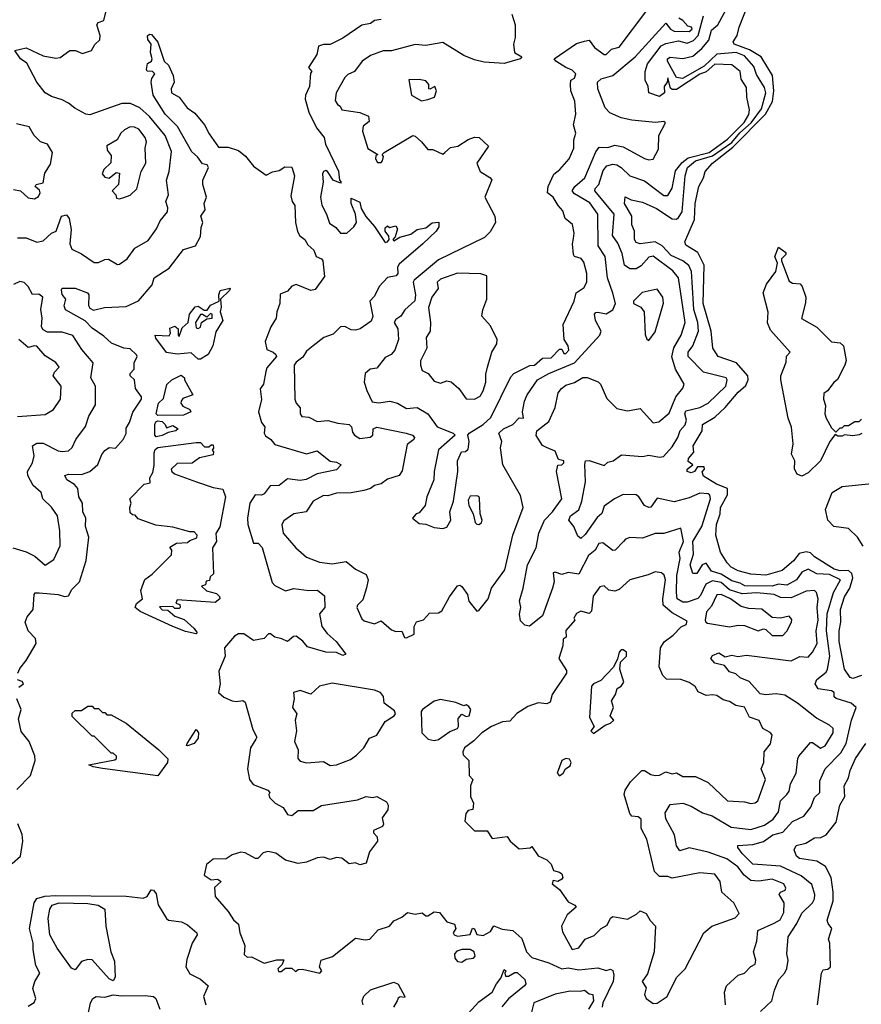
# Model space of a CAD drawing. Extents: x 1995148 to 2088947, y 769131 to 906009.
# Tile 57 of 256: x 2025415 to 2029375, y 776038 to 780669. Entities that reach past the tile are written whole.
import ezdxf

# ---------------------------------------------------------------- set-up
doc = ezdxf.new("R2010")
doc.units = 0

msp = doc.modelspace()

# ---------------------------------------------------------------- linework, layer by layer
at = {"layer": '0CON05XD'}
for points in [[(2028900.8, 776005), (2028953.8, 776055), (2028966, 776105), (2028987.1, 776155), (2029015, 776185.8), (2029025, 776206.2), (2029031.2, 776245), (2029024.3, 776275), (2029030, 776355), (2029071.9, 776418.1), (2029095, 776467.5), (2029145.4, 776515), (2029155.3, 776535), (2029155.9, 776555), (2029142.3, 776602.3), (2029092.2, 776642.2), (2028995, 776687.2), (2028865, 776696.9), (2028815, 776748), (2028794, 776775), (2028793.3, 776785), (2028865, 776789.2), (2028915, 776804.6), (2028959.2, 776835), (2029005, 776848.1), (2029051.8, 776898.2), (2029105, 776923.1), (2029137.9, 776965), (2029155, 777010.8), (2029180, 777035), (2029180.2, 777089.8), (2029204.6, 777145), (2029279.2, 777220.8), (2029303.5, 777265), (2029328.5, 777375), (2029350, 777435), (2029326.7, 777455), (2029257, 777477), (2029246.9, 777485), (2029246.7, 777505), (2029235, 777512.7), (2029172, 777522), (2029157.8, 777545), (2029165, 777565.6), (2029208.9, 777601.1), (2029216.2, 777613.8), (2029227.4, 777675), (2029211.6, 777795), (2029214.8, 777875.2), (2029244.7, 777975), (2029276.7, 778035), (2029225, 778060.4), (2029165, 778062.2), (2029125, 778084.5), (2029095, 778071.1), (2029069.6, 778035), (2029025, 778010), (2028985, 778014.1), (2028955, 778005.7), (2028826.6, 778006.6), (2028805, 778019.7), (2028765, 778030), (2028715, 778061.7), (2028670, 778075), (2028645, 778113.1), (2028625.6, 778105), (2028600.6, 778065), (2028581.5, 778065), (2028569.1, 778105), (2028585.3, 778154.7), (2028581.4, 778215), (2028624.3, 778285.7), (2028665.4, 778415), (2028662.6, 778432.6), (2028655, 778439.1), (2028615, 778442.3), (2028565, 778420.4), (2028495, 778402.1), (2028415, 778419.2), (2028385, 778376.2), (2028375, 778374.2), (2028354.4, 778385), (2028327.8, 778425), (2028315, 778434.4), (2028254.6, 778435.4), (2028213.3, 778415), (2028165, 778380.6), (2028153.2, 778346.8), (2028131.3, 778328.7), (2028075, 778248.6), (2028055, 778229.2), (2028040.3, 778240.3), (2028021.5, 778285), (2027998.9, 778315), (2028005.7, 778335), (2028045.7, 778364.3), (2028060.5, 778405), (2028076.7, 778495), (2028073.3, 778576.7), (2028077.5, 778595), (2028095, 778596.2), (2028165, 778572), (2028181.7, 778588.3), (2028206.7, 778595), (2028246.7, 778623.3), (2028344.5, 778614.5), (2028375, 778620.6), (2028425, 778611.5), (2028444.2, 778615), (2028485, 778660.8), (2028512.1, 778705), (2028522.9, 778737.1), (2028545.9, 778764.1), (2028552.3, 778785), (2028544.8, 778815), (2028549.6, 778830.4), (2028614.7, 778845.3), (2028655, 778865.5), (2028737.3, 778945), (2028744.2, 778975), (2028738.8, 778985), (2028632.3, 779012.3), (2028559.5, 779085), (2028560.4, 779105), (2028581.8, 779135), (2028608.2, 779205), (2028605.7, 779245), (2028587, 779307), (2028579.5, 779435), (2028576.5, 779485), (2028563, 779513), (2028535.5, 779535.5), (2028480.9, 779560.9), (2028438.5, 779605), (2028404.3, 779624.3), (2028335, 779614.5), (2028315, 779620.8), (2028307.8, 779635), (2028308.1, 779675), (2028295.7, 779705), (2028295.3, 779745.3), (2028260.8, 779805), (2028263.6, 779836.4), (2028292.5, 779822.5), (2028345, 779811.9), (2028411.7, 779781.7), (2028485, 779732.6), (2028505, 779731.5), (2028515, 779738.5), (2028531.4, 779765), (2028545.3, 779935), (2028556.8, 779975), (2028594.7, 780005), (2028675, 780028.4), (2028765, 780091.4), (2028803.2, 780136.8), (2028855.9, 780185), (2028905, 780250.9), (2028925.6, 780325.6), (2028919.9, 780349.9), (2028882.2, 780412.2), (2028869.8, 780449.8), (2028825, 780500), (2028785.6, 780515), (2028695, 780506.9), (2028635, 780450.3), (2028533.4, 780393.4), (2028505, 780397.8), (2028462.2, 780475), (2028463.3, 780485), (2028475, 780493.1), (2028535, 780487.5), (2028581.4, 780498.6), (2028625, 780534.6), (2028657.3, 780572.7), (2028670.1, 780619.9), (2028699.1, 780645), (2028759.1, 780755)], [(2025405, 779643.8), (2025445, 779644), (2025495, 779622.5), (2025525, 779630), (2025564.2, 779665.8), (2025585.9, 779674.1), (2025612.1, 779745), (2025635, 779751.8), (2025647.7, 779735), (2025657, 779683), (2025650.8, 779615), (2025660.3, 779590.3), (2025705, 779568.8), (2025765, 779527.5), (2025785, 779527.5), (2025815, 779542), (2025833.3, 779543.3), (2025875, 779517.5), (2025885, 779520), (2025921.2, 779545), (2025956.7, 779595), (2026019.5, 779630.5), (2026058.8, 779685), (2026075, 779723.3), (2026110.8, 779765), (2026112, 779785), (2026102, 779815), (2026114.2, 779845.8), (2026106, 779915), (2026118.6, 779955), (2026129.2, 780049.2), (2026100, 780125), (2026025, 780213.5), (2025980.8, 780255), (2025936, 780276), (2025895, 780275.5), (2025745, 780222), (2025725.7, 780225.7), (2025673.5, 780253.5), (2025645, 780277.5), (2025615, 780293.1), (2025565, 780307.5), (2025535, 780326.2), (2025496, 780375), (2025448, 780465), (2025418, 780485), (2025392.5, 780525), (2025445, 780537.5), (2025525, 780500), (2025585, 780488.8), (2025605, 780492), (2025650, 780525), (2025677.5, 780525), (2025710.8, 780510.8), (2025752.9, 780525), (2025767.9, 780552.1), (2025792.5, 780575), (2025792.9, 780595), (2025778, 780645), (2025784.2, 780655.8), (2025810, 780665), (2025820.6, 780705)], [(2027405, 778275.8), (2027425, 778282), (2027442.9, 778315), (2027438, 778355), (2027456.5, 778405), (2027475.8, 778545), (2027474.3, 778595), (2027493.6, 778636.4), (2027511.7, 778638.3), (2027525, 778650), (2027530, 778685), (2027523.8, 778715), (2027530, 778725), (2027595, 778765.4), (2027631.7, 778798.3), (2027725, 778988.8), (2027739.2, 779005), (2027815, 779042.5), (2027837.5, 779045), (2027875, 779077.5), (2027915, 779078.8), (2027955, 779120), (2027965, 779120), (2027975, 779100), (2027985, 779100), (2027998, 779115), (2027995.7, 779135), (2027976, 779165), (2027971.5, 779235), (2028023.3, 779345), (2028032.9, 779385), (2028070.3, 779409.7), (2028083.4, 779436.6), (2028083, 779475), (2028069.3, 779529.3), (2028056.1, 779546.1), (2028025.8, 779555), (2028020, 779565), (2028015.4, 779615), (2028020.6, 779640.6), (2028024.4, 779665), (2028016.1, 779706.1), (2027981.9, 779735), (2027970.9, 779770.9), (2027948.1, 779795), (2027925.4, 779835.4), (2027897.5, 779855), (2027900.8, 779885), (2027927.4, 779942.6), (2027956, 779965), (2028000.5, 780015), (2028022.7, 780065), (2028021.9, 780105), (2028032, 780135), (2028020, 780175), (2028031.1, 780225), (2028026.8, 780286.8), (2028008.8, 780335), (2028005.8, 780365), (2028008.8, 780385), (2028025.6, 780395), (2028032.2, 780415), (2028015, 780431.4), (2027983.9, 780443.9), (2027937.5, 780475), (2027930, 780485), (2028035, 780557.5), (2028071.7, 780568.3), (2028095, 780572.5), (2028118.8, 780538.8), (2028165, 780506.2), (2028175, 780506.2), (2028199.4, 780530.6), (2028235, 780540.6), (2028365, 780712)], [(2029315, 778077.9), (2029275, 778076.6), (2029247.7, 778085), (2029155, 778142.9), (2029135, 778162), (2029115, 778167.2), (2029081.8, 778158.2), (2029055.2, 778124.8), (2029001.7, 778078.3), (2028925, 778056.9), (2028855, 778061.8), (2028795, 778077.5), (2028762.9, 778095), (2028742.9, 778115), (2028712.5, 778165), (2028690, 778245), (2028693.1, 778295), (2028710, 778345), (2028711.8, 778375), (2028745.2, 778434.8), (2028745.6, 778465), (2028693.8, 778485), (2028631.7, 778521.7), (2028626.7, 778543.3), (2028636.7, 778555), (2028635, 778565.6), (2028603.3, 778566.7), (2028590, 778545), (2028575, 778538), (2028556.2, 778545), (2028556.2, 778555), (2028582.5, 778575), (2028560.9, 778590.9), (2028561.4, 778605), (2028587.1, 778635), (2028584.4, 778665), (2028625.6, 778735), (2028627.5, 778765), (2028685, 778799.1), (2028735, 778845.5), (2028795, 778918.2), (2028831.2, 778948.8), (2028842.3, 778975), (2028841.5, 778995), (2028787.5, 779055), (2028701.9, 779085), (2028675.6, 779125), (2028667.8, 779205), (2028631.4, 779335), (2028635.4, 779515), (2028605.8, 779575), (2028549.5, 779609.5), (2028544, 779625), (2028589.6, 779730.4), (2028593.6, 779805), (2028611.1, 779885), (2028632, 779925), (2028640, 779955), (2028674.2, 779995), (2028769.6, 780070.4), (2028923.8, 780225), (2028956.4, 780285), (2028962.6, 780335), (2028957.2, 780407.2), (2028903.8, 780495), (2028848.3, 780528.3), (2028776.7, 780555), (2028771.2, 780565), (2028790.8, 780595), (2028799.4, 780635), (2028843.3, 780745)], [(2026657.3, 778312.7), (2026648.8, 778295), (2026654, 778255), (2026714.7, 778184.7), (2026765, 778141.9), (2026825, 778118), (2026885, 778109.4), (2026951.4, 778121.4), (2026994.5, 778084.5), (2027045, 778060), (2027054.2, 778035), (2027046.4, 777996.4), (2027029.1, 777940.9), (2027004, 777916), (2027001.5, 777905), (2027025, 777851.2), (2027035, 777841.4), (2027085, 777827.1), (2027115, 777841.2), (2027165, 777799.2), (2027185, 777792), (2027212.5, 777792.5), (2027225, 777763.3), (2027235, 777762.5), (2027270.7, 777779.3), (2027270.8, 777815), (2027282.1, 777837.9), (2027315, 777846.7), (2027342.7, 777877.3), (2027385, 777880), (2027401.4, 777888.6), (2027437.1, 777955), (2027475, 778006.7), (2027485, 778010), (2027495, 778003.3), (2027522.5, 777965), (2027528.8, 777935), (2027565, 777887.5), (2027575, 777890), (2027618.6, 777945), (2027634.4, 777995), (2027655.6, 778024.4), (2027697.6, 778082.4), (2027735.8, 778245), (2027783.3, 778375), (2027771.7, 778431.7), (2027688, 778575), (2027677.8, 778655), (2027683.6, 778685), (2027670, 778725), (2027690.8, 778745), (2027735.6, 778765), (2027765, 778796), (2027786, 778795), (2027780.8, 778825), (2027790, 778875), (2027802.2, 778905), (2027851.4, 778975), (2027904.3, 779005.7), (2028024.6, 779055), (2028144.6, 779185), (2028151.2, 779205), (2028124.2, 779255), (2028120, 779285), (2028125, 779292.5), (2028135, 779293.3), (2028175, 779286), (2028205.6, 779304.4), (2028218, 779335), (2028205, 779382.5), (2028180.4, 779455), (2028168.9, 779555), (2028137.3, 779605), (2028134.5, 779755), (2028097.4, 779807.4), (2028025, 779850), (2028014.4, 779865), (2028027.5, 779885), (2028074.3, 779925), (2028125, 780048), (2028140.7, 780069.3), (2028181.5, 780068.5), (2028215, 780079.4), (2028255, 780072.2), (2028355, 780015.8), (2028375, 780010.8), (2028395.8, 780014.2), (2028420.3, 780059.7), (2028422.6, 780125), (2028453.3, 780185), (2028445, 780191.2), (2028405.7, 780185.7), (2028295, 780197.5), (2028245, 780208.6), (2028191.6, 780231.6), (2028169.4, 780255), (2028134.7, 780344.7), (2028133.6, 780375), (2028150.9, 780390.9), (2028205, 780406.7), (2028310.6, 780495), (2028455, 780652.5), (2028477.5, 780625), (2028495, 780616.2), (2028565, 780614.6), (2028579.4, 780625), (2028576.2, 780635), (2028558.3, 780638.3), (2028535.8, 780665), (2028516.4, 780676.4)], [(2027115, 780670), (2027084.5, 780665.5), (2027065, 780651.2), (2027025, 780644.3), (2026935, 780582.5), (2026875, 780553.3), (2026845, 780553.3), (2026820, 780545), (2026813.6, 780506.4), (2026773.3, 780445), (2026790, 780425), (2026782.5, 780417.5), (2026778, 780355), (2026760, 780315), (2026757.5, 780295), (2026775.4, 780235), (2026811.1, 780161.1), (2026846.7, 780115), (2026853.6, 780083.6), (2026915, 779956.7), (2026920, 779915), (2026927.5, 779905), (2026925, 779900), (2026890, 779915), (2026862.5, 779955), (2026855, 779960), (2026844.1, 779955.9), (2026838.8, 779945), (2026842.5, 779905), (2026829.6, 779835), (2026836.3, 779796.3), (2026858.1, 779755), (2026871.8, 779711.8), (2026901.8, 779691.8), (2026925, 779665.6), (2026953.8, 779665), (2026986.7, 779695), (2026998.8, 779715), (2026994.2, 779755), (2026973.8, 779805), (2026975, 779830), (2027015, 779811.2), (2027021.9, 779781.9), (2027043.3, 779743.3), (2027085, 779696.2), (2027135, 779620.8), (2027146.1, 779623.9), (2027153.8, 779635), (2027151.7, 779651.7), (2027134, 779675), (2027135, 779690), (2027145, 779700), (2027155, 779692.5), (2027185, 779700), (2027192.5, 779685), (2027181.7, 779648.3), (2027170, 779635), (2027175, 779630), (2027203, 779647), (2027255, 779660), (2027285, 779682.5), (2027325, 779690), (2027355, 779713.3), (2027387, 779717), (2027386.7, 779695), (2027373.8, 779675), (2027311.4, 779615), (2027200.4, 779519.6), (2027192.2, 779505), (2027193.8, 779475), (2027185.9, 779464.1), (2027145, 779457.1), (2027106.9, 779415), (2027085, 779368.8), (2027061.9, 779345), (2027075.9, 779274.1), (2027068.3, 779251.7), (2027016.7, 779215), (2026995, 779208.6), (2026975, 779210), (2026945, 779226.9), (2026925, 779225.5), (2026889.8, 779190.2), (2026845.7, 779175), (2026795.3, 779134.7), (2026765, 779110.6), (2026747.3, 779082.7), (2026715, 779058.5), (2026706.5, 779045), (2026709.4, 778885), (2026715.8, 778865), (2026735, 778843.3), (2026734.3, 778815), (2026742.5, 778802.5), (2026775, 778799.2), (2026815, 778780), (2026865, 778784.4), (2026911.1, 778771.1), (2026965, 778765.8), (2026975.8, 778755), (2026980, 778730), (2026990, 778715), (2027015, 778700), (2027064, 778706), (2027076.7, 778715), (2027077.5, 778745), (2027095, 778753.3), (2027232.5, 778725), (2027262.5, 778715), (2027272.5, 778705), (2027270, 778695), (2027238.3, 778671.7), (2027215, 778547.5), (2027200, 778525), (2027145, 778508.6), (2027115, 778485.8), (2027085, 778479.2), (2027065, 778464.2), (2027034.5, 778455.5), (2026974.2, 778444.2), (2026905, 778442.5), (2026865, 778429.2), (2026845, 778432), (2026795.6, 778404.4), (2026763.3, 778355), (2026705, 778345.5), (2026657.3, 778312.7)], [(2027730, 780695), (2027745.5, 780645.5), (2027745.8, 780585), (2027738.8, 780555), (2027742.5, 780515), (2027777.5, 780495), (2027770, 780485), (2027695, 780462.9), (2027599.8, 780469.8), (2027555, 780480), (2027505, 780501.2), (2027405, 780562.9), (2027325, 780547.5), (2027275, 780553.3), (2027165, 780522.5), (2027125, 780522.9), (2027065, 780501.1), (2027025.8, 780475), (2026990, 780425), (2026958.9, 780411.1), (2026945, 780396.9), (2026903.8, 780326.2), (2026899.4, 780289.4), (2026910.5, 780270.5), (2026923, 780263), (2026930, 780245), (2027015, 780232.2), (2027056.2, 780215), (2027059.5, 780190.5), (2027030.8, 780169.2), (2027027.5, 780145), (2027053.4, 780063.4), (2027100, 780035), (2027091.2, 780028.8), (2027088.8, 780015), (2027098, 779998), (2027115, 779998), (2027122, 780005), (2027126.7, 780026.7), (2027120, 780035), (2027130, 780045), (2027265, 780124.4), (2027275, 780122.2), (2027305.2, 780095.2), (2027335, 780059.6), (2027358.5, 780058.5), (2027405, 780037.5), (2027415.6, 780045), (2027441.1, 780068.9), (2027476.7, 780075), (2027525, 780105.6), (2027555, 780116.7), (2027576, 780115), (2027620.8, 780075), (2027566, 779995), (2027582, 779955), (2027627.3, 779927.3), (2027635.7, 779915.7), (2027603.3, 779835), (2027650.6, 779745), (2027653.8, 779715), (2027628.8, 779671.2), (2027602.5, 779645), (2027385, 779540), (2027271.4, 779445), (2027265.5, 779434.5), (2027277.5, 779375), (2027273.7, 779346.3), (2027226.2, 779305), (2027208.8, 779275), (2027185, 779258.6), (2027177.5, 779245), (2027194, 779215), (2027197.8, 779165), (2027180, 779115), (2027163.3, 779095), (2027135, 779080), (2027095, 779030), (2027064.3, 779025.7), (2027040, 779005), (2027036.2, 778965), (2027047.5, 778925), (2027072.6, 778872.6), (2027102.3, 778867.7), (2027155.7, 778875.7), (2027192.5, 778865), (2027235, 778841.4), (2027285.5, 778845.5), (2027335, 778815.7), (2027379.4, 778755), (2027453.8, 778725), (2027463.3, 778715), (2027385, 778646.2), (2027364.4, 778545), (2027362.9, 778505), (2027330, 778425), (2027323.3, 778385), (2027295, 778350), (2027280, 778345), (2027262.5, 778325), (2027295, 778300), (2027325, 778296.2), (2027365, 778280.6), (2027405, 778275.8)], [(2028736, 776035), (2028730.8, 776095), (2028740, 776125), (2028795, 776175.7), (2028826, 776185), (2028855, 776216.7), (2028875, 776227.5), (2028878, 776245), (2028868, 776285), (2028883.8, 776335), (2028887.5, 776385), (2028965, 776419.4), (2028992.7, 776435), (2029010.5, 776469.5), (2029012, 776515), (2028988.8, 776555), (2028994.3, 776565.7), (2029016.2, 776575), (2029020, 776585), (2029010.8, 776605), (2028955, 776626.9), (2028892.2, 776617.8), (2028855, 776621.2), (2028823.6, 776645), (2028793.3, 776685), (2028742.1, 776722.1), (2028655, 776754.3), (2028565, 776774.3), (2028520.7, 776760.7), (2028505, 776783.3), (2028495.4, 776835.4), (2028455, 776910), (2028451.2, 776938.8), (2028475, 776978), (2028535, 776984.2), (2028575, 776970), (2028628.1, 776938.1), (2028672.5, 776925), (2028761.9, 776871.9), (2028855, 776861.1), (2028919.8, 776880.2), (2028960.3, 776909.7), (2028985.9, 776944.1), (2028994.1, 776995), (2029024.6, 777025.4), (2029035, 777041.2), (2029041.3, 777075), (2029069.1, 777125), (2029075.5, 777194.5), (2029081.1, 777205), (2029135, 777269.2), (2029145, 777270), (2029182.2, 777242.2), (2029205, 777254.4), (2029242.5, 777315), (2029242, 777335), (2029225, 777350.4), (2029163.5, 777383.5), (2029074, 777455), (2029015, 777491.8), (2028975, 777498.7), (2028923.8, 777493.8), (2028898.9, 777498.9), (2028847.1, 777557.1), (2028805, 777574.4), (2028785, 777592.9), (2028755, 777601.4), (2028731.4, 777631.4), (2028685, 777642.2), (2028667.1, 777665), (2028675, 777678.6), (2028705, 777691.5), (2028735, 777672), (2028765, 777680), (2028794.4, 777674.4), (2028835, 777679.6), (2029045, 777654.3), (2029085, 777674.2), (2029125, 777671.2), (2029145.6, 777695), (2029167.7, 777735), (2029162.2, 777795), (2029171.8, 777845), (2029166.5, 777905), (2029171.8, 777945), (2029164.5, 777974.5), (2029155, 777984.2), (2029115, 777981.8), (2029045, 777949.7), (2028995, 777951.5), (2028965, 777966.2), (2028882.9, 777972.9), (2028815, 777968.7), (2028755, 777988.1), (2028715, 778022.8), (2028675, 778029.6), (2028643.4, 778015), (2028618.3, 777961.7), (2028605, 777946.4), (2028555, 777929.4), (2028535, 777929.5), (2028509.1, 777945), (2028504.7, 777975), (2028506.3, 778055), (2028523.1, 778135), (2028517.8, 778165), (2028538.8, 778215), (2028525, 778277.5), (2028445, 778252.9), (2028405, 778251.9), (2028345, 778230), (2028285, 778234), (2028265, 778226), (2028256, 778215), (2028216.2, 778175), (2028205, 778172.9), (2028158, 778208), (2028140, 778205), (2028122.5, 778175), (2028091.2, 778148.8), (2028045, 778061.4), (2027995, 778070), (2027965, 778060), (2027935, 778071.1), (2027925, 778067.1), (2027929.5, 778025), (2027922.2, 777995), (2027874.1, 777865.9), (2027813, 777817), (2027791.7, 777821.7), (2027771.2, 777841.2), (2027766.4, 777873.6), (2027773.3, 777905), (2027766.1, 777936.1), (2027784.3, 777995.7), (2027804.5, 778105), (2027844.6, 778185.4), (2027856.8, 778255), (2027884, 778315), (2027922.3, 778355), (2027965.7, 778415), (2027940, 778545), (2027946.4, 778573.6), (2027965, 778576.2), (2027975.5, 778584.5), (2027975.7, 778595), (2027950.7, 778600.7), (2027935, 778640.6), (2027893.6, 778656.4), (2027875, 778666.7), (2027845, 778713.3), (2027848, 778735), (2027905, 778778.8), (2027934.4, 778845), (2027949.2, 778915), (2027964.2, 778935), (2027985, 778950.8), (2028025, 778962.9), (2028065, 778986.2), (2028085, 778986.2), (2028136.2, 778966.2), (2028147.1, 778955), (2028177, 778887), (2028225, 778840), (2028275, 778830), (2028335, 778840), (2028395, 778773.8), (2028422.3, 778777.7), (2028470.7, 778819.3), (2028501.4, 778895), (2028534.5, 778935.5), (2028540.6, 778955), (2028501.1, 779025), (2028483.6, 779083.6), (2028493.4, 779126.6), (2028526.7, 779185), (2028546.2, 779245), (2028514.7, 779454.7), (2028487.6, 779487.6), (2028395, 779556.7), (2028375, 779551.9), (2028338.5, 779511.5), (2028315, 779498.2), (2028285, 779496.9), (2028261.1, 779515), (2028249.9, 779569.9), (2028228.9, 779618.9), (2028203.8, 779655), (2028212.7, 779755), (2028121.1, 779865), (2028122.2, 779875), (2028139.6, 779895), (2028159.7, 779960.3), (2028177.6, 779982.4), (2028205, 779990), (2028225, 779987.3), (2028245.6, 779975), (2028285, 779934.5), (2028355, 779910.9), (2028445, 779842.2), (2028465, 779842.9), (2028485, 779876.7), (2028501, 779959), (2028531.7, 779998.3), (2028560.5, 780019.5), (2028659.1, 780045), (2028745, 780107.3), (2028823.7, 780186.3), (2028845, 780223.1), (2028849.3, 780245), (2028836.1, 780305), (2028835, 780350), (2028809.5, 780389.5), (2028804.5, 780425), (2028765, 780457.2), (2028685, 780460.8), (2028645, 780424.2), (2028615, 780413.2), (2028505, 780340.9), (2028485, 780340.8), (2028477, 780347), (2028465, 780395.6), (2028461.4, 780375), (2028447.7, 780355), (2028449.1, 780325), (2028425, 780307.8), (2028374.7, 780324.7), (2028372.3, 780355), (2028358.5, 780385), (2028357.4, 780425), (2028368.3, 780461.7), (2028433.3, 780546.7), (2028455, 780558.1), (2028515, 780569.8), (2028555, 780559.2), (2028585, 780571.2), (2028607.9, 780595), (2028631.8, 780688.2)], [(2025405.8, 777595), (2025415, 777617.5), (2025445.4, 777654.6), (2025492.7, 777735), (2025488.9, 777758.9), (2025454.3, 777795), (2025440, 777835), (2025449.5, 777860.5), (2025478, 777895), (2025482.5, 777965), (2025487, 777973), (2025506, 777974), (2025595, 777966.2), (2025625, 777955.6), (2025645, 777960), (2025660.2, 777989.8), (2025695.7, 778025), (2025728.1, 778125), (2025739.4, 778235), (2025724.3, 778285), (2025725.7, 778325), (2025711.4, 778355), (2025710.6, 778395), (2025693.3, 778425), (2025688, 778465), (2025672.4, 778482.4), (2025636.2, 778505), (2025627.5, 778525), (2025645, 778532), (2025705, 778530.6), (2025745, 778544), (2025782.9, 778577.1), (2025800.8, 778625), (2025815, 778643.8), (2025835, 778657.5), (2025865, 778653.3), (2025902, 778695), (2025916.4, 778723.6), (2025915, 778747.5), (2025932, 778775), (2025947.3, 778822.7), (2025988, 778885), (2025987.8, 778895), (2025958.9, 778935), (2025955.6, 778975), (2025934, 778995), (2025934.3, 779005.7), (2025953.9, 779026.1), (2025954, 779055), (2025967.5, 779085), (2025965, 779092.5), (2025935, 779120.8), (2025905, 779124), (2025847.2, 779147.2), (2025811.1, 779181.1), (2025755, 779218.5), (2025722.8, 779252.8), (2025630, 779305), (2025624.3, 779324.3), (2025631.2, 779355), (2025615, 779376.7), (2025610.8, 779399.2), (2025615, 779406.2), (2025675, 779406.2), (2025734, 779385), (2025739.4, 779375), (2025738.6, 779325), (2025745, 779312.5), (2025762.7, 779302.7), (2025814.4, 779315.6), (2025915, 779321.1), (2025973.5, 779346.5), (2026038.1, 779421.9), (2026048.1, 779455), (2026118.7, 779501.3), (2026185, 779588.8), (2026241.2, 779605), (2026265, 779650), (2026267.9, 779692.1), (2026276, 779715), (2026267.5, 779745), (2026287.5, 779775), (2026283.3, 779805), (2026293.3, 779835), (2026276.2, 779895), (2026276.2, 779915), (2026303.3, 779975), (2026297, 779987), (2026275, 779992), (2026252, 780025), (2026225, 780047.8), (2026156.7, 780166.7), (2026100, 780225), (2026043.1, 780315), (2026033.8, 780375), (2026036.7, 780393.3), (2026050, 780415), (2026040, 780425), (2026015, 780427.5), (2026011.2, 780435), (2026016.4, 780463.6), (2026035.7, 780474.3), (2026038, 780485), (2026030, 780515), (2026033.1, 780555), (2026017, 780577), (2026015.8, 780594.2), (2026025, 780601.4), (2026035, 780599.4), (2026065, 780564.2), (2026094.7, 780474.7), (2026115.3, 780455.3), (2026137.5, 780407.5), (2026141.2, 780375), (2026127.5, 780345), (2026128.9, 780325), (2026164.4, 780304.4), (2026203.3, 780255), (2026239.5, 780229.5), (2026283.8, 780175), (2026307, 780133), (2026349.5, 780069.5), (2026395, 780069.6), (2026444.4, 780054.4), (2026477.1, 780027.1), (2026515, 779980), (2026575, 779937.5), (2026605, 779954.6), (2026635, 779960.4), (2026662.3, 779977.7), (2026695.8, 779975.8), (2026707.9, 779935), (2026691.2, 779841.2), (2026696.2, 779815), (2026709.2, 779795), (2026712.9, 779715), (2026722.6, 779672.6), (2026732.7, 779652.7), (2026756.2, 779635), (2026770.7, 779610.7), (2026798, 779585), (2026810, 779555), (2026834.5, 779544.5), (2026840.5, 779535), (2026848.3, 779461.7), (2026805, 779400), (2026785, 779395.8), (2026715, 779424.3), (2026695, 779416.2), (2026675, 779392), (2026641.1, 779378.9), (2026639.4, 779335), (2026624, 779295), (2026621.4, 779265), (2026595.7, 779225), (2026570, 779155), (2026577.5, 779117.5), (2026607.5, 779105), (2026620, 779095), (2026622.5, 779085), (2026578.3, 779031.7), (2026572.9, 779015), (2026561.2, 778955), (2026547, 778933), (2026552.3, 778882.3), (2026537.8, 778825), (2026552.5, 778775), (2026568.8, 778755), (2026564.4, 778725), (2026571.8, 778711.8), (2026597.1, 778695), (2026615, 778670.8), (2026765, 778627.5), (2026815, 778641.2), (2026875, 778592.5), (2026905, 778588), (2026926.7, 778575), (2026905, 778552.5), (2026815, 778533.5), (2026762.6, 778507.4), (2026735, 778502.5), (2026675, 778509.1), (2026635, 778478.2), (2026593.6, 778476.4), (2026565, 778438.8), (2026553, 778433), (2026522.5, 778435), (2026498, 778395), (2026486, 778325), (2026488.8, 778295), (2026515, 778207.5), (2026537, 778207), (2026555, 778187.5), (2026602.4, 778022.4), (2026615, 778007.8), (2026665, 777982.5), (2026705, 777993.3), (2026775, 777984.4), (2026815.5, 777985.5), (2026849.2, 777959.2), (2026850.8, 777905), (2026825.9, 777874.1), (2026836.9, 777815), (2026862.2, 777782.2), (2026904.2, 777745), (2026948.8, 777685), (2026935, 777679.2), (2026905, 777692.9), (2026855, 777694), (2026769.2, 777719.2), (2026746.5, 777746.5), (2026715, 777770), (2026702.4, 777767.6), (2026675, 777744), (2026647.9, 777757.9), (2026615, 777764.5), (2026595, 777781.1), (2026585, 777780.5), (2026565, 777758.1), (2026515, 777748.8), (2026470, 777780), (2026445, 777780.8), (2026425, 777770), (2026379.2, 777715), (2026381.3, 777675), (2026352.1, 777605), (2026357.5, 777545), (2026350, 777505), (2026375, 777483.5), (2026415, 777466), (2026435, 777462), (2026465, 777466.7), (2026475, 777460), (2026511.2, 777331.2), (2026530.8, 777295), (2026525.5, 777284.5)], [(2027305, 780288.1), (2027335, 780294.2), (2027366.7, 780305), (2027376.2, 780335), (2027367.5, 780355), (2027345, 780342.5), (2027340, 780345), (2027340, 780365), (2027325, 780382.5), (2027295, 780388), (2027245, 780386.2), (2027258.6, 780315), (2027305, 780288.1)], [(2025385, 779871.2), (2025418.8, 779865), (2025455, 779831.2), (2025485, 779827.3), (2025502.9, 779837.1), (2025510.4, 779855), (2025508.3, 779868.3), (2025487.5, 779885), (2025492.5, 779895), (2025525, 779902.5), (2025532.7, 779947.3), (2025559.7, 779990.3), (2025568.5, 780045), (2025545, 780084), (2025512.5, 780095), (2025483.3, 780125), (2025460, 780165), (2025399.3, 780179.3)], [(2025885, 779827.5), (2025905, 779833.8), (2025935, 779843.8), (2025966.2, 779873.8), (2025985.8, 779955), (2026008.6, 779995), (2026004.4, 780065), (2026011.1, 780095), (2026005.5, 780115), (2025975.6, 780155), (2025955, 780164.4), (2025935, 780165.6), (2025908.3, 780151.7), (2025890.8, 780135), (2025873.8, 780105), (2025825, 780076.2), (2025826, 780055), (2025845, 780030), (2025844.2, 779995.8), (2025810, 779965), (2025803.3, 779945), (2025815, 779928.8), (2025835, 779924.2), (2025869.3, 779950.7), (2025885, 779947.5), (2025880, 779895), (2025850, 779865), (2025867.5, 779845), (2025870, 779830), (2025885, 779827.5)], [(2029095, 778522.5), (2029072.3, 778532.3), (2029061.2, 778555), (2029062.5, 778595), (2029046.4, 778626.4), (2029053.8, 778675), (2029047, 778753), (2029030, 778795), (2028996.2, 778975), (2028996.7, 778995), (2029021.7, 779058.3), (2029023, 779087), (2029040, 779105), (2028948.3, 779208.3), (2028933.6, 779243.6), (2028937, 779293), (2028912.5, 779385), (2028928.8, 779425), (2028972.5, 779485), (2028980, 779525), (2028967.5, 779555), (2028985, 779600), (2029020, 779575), (2029020, 779565), (2029000, 779545), (2029000, 779535), (2029035, 779440), (2029050.7, 779430.7), (2029086.4, 779426.4), (2029096.7, 779415), (2029113.3, 779365), (2029113, 779337), (2029093.3, 779263.3), (2029165, 779222.5), (2029233.9, 779153.9), (2029275, 779148.8), (2029291.2, 779135), (2029303.3, 779066.7), (2029296.7, 779045), (2029263.6, 778976.4), (2029245, 778962.5), (2029216.4, 778923.6), (2029198.3, 778911.7), (2029197.5, 778885), (2029206.7, 778855), (2029202.5, 778815), (2029210, 778795), (2029235, 778750), (2029255, 778730), (2029275, 778750), (2029285, 778750), (2029295, 778760), (2029315, 778760), (2029345, 778780), (2029365, 778780), (2029375, 778790)], [(2027555, 778883.8), (2027580.9, 778899.1), (2027595, 778923.8), (2027608.8, 778965), (2027608, 779002), (2027615.8, 779035), (2027635.7, 779105), (2027660, 779145), (2027661.9, 779165), (2027629.5, 779229.5), (2027588.7, 779275), (2027593.4, 779305), (2027612.9, 779355), (2027612.5, 779465), (2027583.9, 779473.9), (2027475, 779477.5), (2027395, 779449.1), (2027378.9, 779435), (2027384.2, 779405), (2027354.4, 779365), (2027338.9, 779315), (2027347.5, 779245), (2027345.8, 779204.2), (2027326.7, 779175), (2027330, 779125), (2027300, 779065), (2027300.8, 779045), (2027308.9, 779018.9), (2027336.7, 779005), (2027365, 778968.8), (2027395, 778960), (2027425, 778970), (2027445, 778966.2), (2027480.8, 778935), (2027515, 778886), (2027555, 778883.8)], [(2025382.5, 778185), (2025445.9, 778165.9), (2025486.1, 778146.1), (2025535, 778103.3), (2025575, 778130), (2025605.5, 778195), (2025603.3, 778265), (2025592.9, 778335), (2025565, 778376.2), (2025524.3, 778415), (2025515.8, 778445.8), (2025478.7, 778478.7), (2025453.5, 778525), (2025451.9, 778545), (2025475.3, 778584.7), (2025482.1, 778617.9), (2025474.4, 778665), (2025495, 778677.1), (2025525, 778677.1), (2025595, 778641.4), (2025615, 778638.1), (2025645, 778642.2), (2025662.4, 778657.6), (2025678.8, 778695), (2025724.4, 778755.6), (2025740.8, 778805), (2025771.7, 778858.3), (2025771.9, 778945), (2025750, 778985), (2025760, 779055), (2025707.6, 779117.6), (2025665, 779183.8), (2025615, 779199.5), (2025545, 779199.2), (2025525, 779211.4), (2025517.8, 779225), (2025521.1, 779265), (2025514.2, 779305.8), (2025523.1, 779365), (2025505, 779377.8), (2025475, 779376.2), (2025454, 779415), (2025435, 779434), (2025415, 779437.5), (2025385, 779423.3)], [(2026265, 779072.5), (2026255, 779072.5), (2026221.7, 779101.7), (2026155, 779096.7), (2026105, 779104.2), (2026055, 779171.2), (2026052.5, 779185), (2026117.7, 779182.3), (2026123.8, 779195), (2026121.7, 779218.3), (2026145, 779227.5), (2026160, 779215), (2026160, 779185), (2026165, 779180), (2026179.3, 779220.7), (2026207.5, 779245), (2026213.3, 779285), (2026240.7, 779319.3), (2026255, 779322.5), (2026283, 779303), (2026296.7, 779303.3), (2026312.9, 779327.1), (2026353.3, 779345), (2026351.2, 779375), (2026357.5, 779395), (2026405, 779406.7), (2026402.5, 779395), (2026360, 779355), (2026363, 779317), (2026357.5, 779295), (2026370, 779255), (2026338.3, 779201.7), (2026323.3, 779135), (2026301.2, 779095), (2026265, 779072.5)], [(2028375, 779160), (2028405, 779201.2), (2028444.1, 779335.9), (2028440.8, 779365), (2028415, 779402.5), (2028344.1, 779385.9), (2028302.5, 779345), (2028302.5, 779335), (2028337.4, 779317.4), (2028352.9, 779295), (2028358.3, 779188.3), (2028365, 779166.2), (2028375, 779160)], [(2026255, 779217.5), (2026265, 779223.8), (2026270, 779245), (2026295, 779262.5), (2026320, 779265), (2026320, 779285), (2026313, 779287), (2026295, 779270), (2026275, 779283.3), (2026265, 779282.5), (2026242.5, 779245), (2026245, 779220), (2026255, 779217.5)], [(2025405, 778802.9), (2025535, 778811.9), (2025573.3, 778836.7), (2025607.1, 778885), (2025610, 778945), (2025572, 778995), (2025578.3, 779011.7), (2025601.2, 779035), (2025585, 779056.7), (2025535, 779088), (2025495, 779133.1), (2025484, 779136), (2025455, 779127.8), (2025411.2, 779165)], [(2026065, 778807.5), (2026057.5, 778815), (2026067.5, 778865), (2026092, 778888), (2026106.4, 778953.6), (2026130, 778975), (2026175, 778997.5), (2026190, 778985), (2026190, 778975), (2026230, 778905), (2026182.5, 778887.5), (2026174.1, 778875.9), (2026173.3, 778865), (2026182, 778852), (2026215, 778836.7), (2026220, 778825), (2026185, 778810), (2026065, 778807.5)], [(2026057, 778707), (2026050, 778715), (2026051.2, 778765), (2026055, 778777.5), (2026065, 778782.5), (2026085, 778780), (2026100, 778765), (2026105, 778750), (2026135, 778760), (2026160, 778745), (2026150, 778735), (2026113, 778727), (2026085, 778713.3), (2026057, 778707)], [(2029376.7, 778723.3), (2029365, 778717.5), (2029335, 778712.5), (2029295, 778717.5), (2029285, 778710), (2029265, 778710), (2029251.7, 778718.3), (2029227.5, 778685), (2029183.3, 778595), (2029125, 778537.5), (2029095, 778522.5)], [(2026245, 777780), (2026195, 777792), (2026135, 777816), (2025982, 777885), (2025958.1, 777905), (2025965, 777924), (2025992.5, 777945), (2025984.3, 777985), (2026003, 778037), (2026038.3, 778061.7), (2026128.3, 778151.7), (2026130, 778175), (2026121.7, 778188.3), (2026153, 778207), (2026205, 778210), (2026215, 778220), (2026248.3, 778231.7), (2026250, 778245), (2026235, 778260), (2026215, 778260), (2026135, 778282.5), (2026055, 778292.5), (2025971.7, 778321.7), (2025958.3, 778338.3), (2025945, 778340), (2025935, 778350), (2025933.3, 778375), (2025940, 778395), (2025932.5, 778415), (2026000, 778485), (2026028.3, 778491.7), (2026027.5, 778515), (2026040.7, 778539.3), (2026047.7, 778572.3), (2026047.3, 778632.7), (2026052.9, 778647.1), (2026065, 778656.7), (2026245, 778680), (2026265, 778680), (2026285, 778660), (2026305, 778660), (2026315, 778670), (2026325, 778670), (2026326.4, 778653.6), (2026320, 778645), (2026326.4, 778636.4), (2026325, 778622.5), (2026261.2, 778608.8), (2026226.1, 778583.9), (2026155, 778582.5), (2026127.5, 778555), (2026130, 778545), (2026143.8, 778533.8), (2026246.2, 778496.2), (2026325, 778468.8), (2026370.7, 778460.7), (2026383.8, 778425), (2026355.7, 778284.3), (2026337, 778253), (2026340, 778215), (2026321.2, 778185), (2026327, 778063), (2026311.7, 778048.3), (2026308.3, 778031.7), (2026291.7, 778028.3), (2026288.3, 778011.7), (2026270, 778005), (2026293, 777983), (2026340.7, 777970.7), (2026355, 777956.7), (2026356, 777945), (2026335, 777927.5), (2026155, 777940), (2026150, 777925), (2026168.3, 777918.3), (2026170, 777905), (2026165, 777900), (2026145, 777900), (2026135, 777910), (2026072.5, 777907.5), (2026085, 777893.3), (2026111.7, 777891.7), (2026145, 777863.3), (2026188.3, 777848.3), (2026236.4, 777806.4), (2026250, 777785), (2026245, 777780)], [(2029383, 778193), (2029357.5, 778235), (2029315, 778276.2), (2029246.1, 778286.1), (2029216.7, 778315), (2029206, 778365), (2029237.5, 778445), (2029285, 778473.3), (2029425, 778487.5)], [(2027575, 778294.3), (2027587.5, 778302.5), (2027590.6, 778315), (2027581.4, 778345), (2027578.3, 778418.3), (2027575, 778426.7), (2027565, 778430), (2027535, 778427.5), (2027525, 778410), (2027528.8, 778385), (2027548, 778345), (2027558.1, 778305), (2027565, 778295.8), (2027575, 778294.3)], [(2028395, 776041.2), (2028415, 776043.8), (2028461.2, 776075), (2028505.9, 776164.1), (2028545.7, 776205), (2028633.8, 776375), (2028672, 776405), (2028781.4, 776445), (2028800, 776465), (2028775.7, 776515), (2028718.1, 776565), (2028711.4, 776615), (2028685, 776650.6), (2028615, 776656.7), (2028485, 776631.4), (2028465, 776638.8), (2028425, 776640), (2028402.4, 776662.4), (2028365.6, 776815.6), (2028338.6, 776865), (2028338.3, 776908.3), (2028325, 776920), (2028295, 776923.8), (2028286, 776935), (2028259.2, 777025), (2028263.3, 777045), (2028288.6, 777085), (2028341.7, 777138.3), (2028355, 777138.6), (2028385, 777118.8), (2028405, 777114), (2028425, 777116), (2028455, 777131.2), (2028485, 777122.5), (2028505, 777126.7), (2028535, 777110), (2028595, 777110), (2028655, 777080.8), (2028745, 776995.8), (2028825, 776990.6), (2028855, 776982.5), (2028875, 776985.8), (2028887.5, 776995), (2028924.3, 777095), (2028903.5, 777145), (2028915.6, 777175), (2028917.5, 777225), (2028947.4, 777262.6), (2028955.8, 777305), (2028946.4, 777316.4), (2028911.2, 777335), (2028895, 777373.3), (2028849.4, 777389.4), (2028825, 777435.4), (2028785, 777444.3), (2028755, 777462.2), (2028725, 777470), (2028695, 777490), (2028675, 777494), (2028645, 777490), (2028607.6, 777507.6), (2028593.1, 777533.1), (2028565, 777551.2), (2028525, 777566), (2028457.7, 777567.7), (2028441.2, 777585), (2028424, 777625), (2028430, 777715), (2028446.8, 777743.2), (2028490, 777775), (2028526.7, 777813.3), (2028550, 777825), (2028555, 777840), (2028485, 777880), (2028442.2, 777915), (2028440.4, 777945), (2028453.8, 778035), (2028446.9, 778056.9), (2028435, 778067.1), (2028405, 778072.9), (2028372.3, 778057.7), (2028285.6, 778034.4), (2028235, 777990), (2028215, 777981.2), (2028186.4, 777986.4), (2028165, 778006.2), (2028145, 778002.5), (2028112.6, 777957.4), (2028105, 777886.7), (2028095, 777876.7), (2028055, 777886.7), (2028035, 777876.7), (2028022.5, 777855), (2028027.5, 777845), (2027984.2, 777795.8), (2027985.8, 777765), (2027971.4, 777755), (2027970.6, 777725), (2027952, 777665), (2027987.7, 777607.7), (2027988, 777595), (2027920.8, 777495), (2027910.3, 777459.7), (2027895, 777451.4), (2027855, 777455.8), (2027805, 777438.5), (2027754.4, 777405.6), (2027720.7, 777369.3), (2027686.4, 777366.4), (2027635, 777345.6), (2027589.2, 777315), (2027552.1, 777277.9), (2027508, 777245), (2027500, 777225), (2027501.2, 777211.2), (2027528.8, 777185), (2027530, 777115), (2027546.2, 777095), (2027536.2, 777065), (2027536.1, 777016.1), (2027550, 776985), (2027546.7, 776955), (2027525, 776949.2), (2027513.6, 776936.4), (2027510, 776900), (2027555, 776853.8), (2027613.6, 776853.6), (2027638.3, 776818.3), (2027708, 776828), (2027722.5, 776805), (2027765, 776768.9), (2027816, 776774), (2027825, 776780), (2027855, 776736.7), (2027895, 776717.5), (2027915, 776697.5), (2027927, 776667), (2027955, 776660), (2027965, 776651.2), (2027970, 776635), (2027965, 776626.2), (2027946.4, 776616.4), (2027925, 776620), (2027920, 776605), (2027955, 776577.5), (2027995, 776520), (2028027.5, 776505), (2028032.5, 776495), (2027990.9, 776459.1), (2027964, 776405), (2027968.3, 776378.3), (2028015, 776296.7), (2028045, 776304.2), (2028075.5, 776344.5), (2028117.5, 776362.5), (2028150, 776395), (2028179.3, 776410.7), (2028195, 776443.3), (2028205, 776451.2), (2028275, 776438.8), (2028317.1, 776462.9), (2028335, 776477.5), (2028363.3, 776465), (2028381.7, 776431.7), (2028406, 776405), (2028400, 776285), (2028369.1, 776180.9), (2028344, 776145), (2028363.3, 776115), (2028354.2, 776085), (2028363.3, 776065), (2028395, 776041.2)], [(2029375.5, 777585.5), (2029335, 777570.8), (2029322.5, 777575), (2029295.7, 777615), (2029270.9, 777745), (2029271.1, 777795), (2029278.2, 777835), (2029277.5, 777895), (2029296.1, 777955), (2029320.4, 777995), (2029335.5, 778044.5), (2029329.5, 778065), (2029315, 778077.9)], [(2029005, 777773.1), (2029025, 777792.5), (2029045.8, 777835), (2029047.5, 777847.5), (2029035, 777863.3), (2028995, 777854), (2028955, 777857.5), (2028906.6, 777896.6), (2028845, 777900.4), (2028809.6, 777909.6), (2028759.4, 777945), (2028715, 777965.5), (2028695, 777964), (2028669.7, 777910.3), (2028645.9, 777884.1), (2028640, 777845), (2028642.5, 777835), (2028650.7, 777830.7), (2028755, 777814), (2028795, 777822), (2028825, 777820), (2028890, 777795), (2028915, 777803.8), (2028925, 777801.2), (2028955, 777773.1), (2029005, 777773.1)], [(2028115, 777312.5), (2028169.3, 777350.7), (2028195, 777360), (2028210, 777375), (2028193.3, 777395), (2028208.8, 777435), (2028198.8, 777465), (2028218, 777495), (2028225.9, 777524.1), (2028245.4, 777534.6), (2028256.9, 777553.1), (2028238.6, 777615), (2028242.3, 777647.7), (2028270, 777675), (2028269.4, 777695), (2028255, 777706), (2028245, 777706.2), (2028235, 777693.8), (2028227.7, 777662.3), (2028208, 777622), (2028149.3, 777560.7), (2028115, 777545.6), (2028106, 777535), (2028096.4, 777386.4), (2028117.5, 777345), (2028102.5, 777325), (2028115, 777312.5)], [(2025410, 777530), (2025432.5, 777545), (2025427, 777557), (2025403.8, 777563.8)], [(2026875, 777162), (2026905, 777163.8), (2026970.6, 777189.4), (2027000.3, 777209.7), (2027034.3, 777245), (2027060.5, 777289.5), (2027095.5, 777304.5), (2027135, 777368.8), (2027177.5, 777395), (2027182.5, 777405), (2027178.3, 777418.3), (2027130, 777455), (2027125.8, 777485.8), (2027112.5, 777505), (2027085, 777516), (2026885, 777549.2), (2026825, 777534), (2026785, 777496.7), (2026735, 777514), (2026703.3, 777505), (2026706, 777475), (2026698.8, 777435), (2026718, 777405), (2026710.8, 777375), (2026717.1, 777325), (2026707.5, 777275), (2026725.7, 777235), (2026723.6, 777193.6), (2026735, 777181.4), (2026765, 777174), (2026845, 777180), (2026875, 777162)], [(2025401.3, 777048.7), (2025465, 777114.2), (2025488.2, 777185), (2025486.1, 777206.1), (2025459.2, 777275), (2025421.9, 777321.9), (2025409.1, 777380.9), (2025421.2, 777425), (2025400.5, 777475)], [(2027365, 777278.6), (2027385, 777283.6), (2027439.2, 777320.8), (2027474.4, 777335.6), (2027480, 777345), (2027477.7, 777382.3), (2027495, 777402.5), (2027515, 777392.5), (2027530, 777395), (2027537.5, 777425), (2027528.3, 777438.3), (2027515, 777447.5), (2027505, 777442.5), (2027467, 777457), (2027395, 777471.2), (2027365, 777463.3), (2027310, 777425), (2027303.3, 777415), (2027306.7, 777315), (2027337.5, 777285), (2027365, 777278.6)], [(2026065, 777112.5), (2025805, 777146.7), (2025760, 777155), (2025740, 777165), (2025861.7, 777188.3), (2025870, 777195), (2025870, 777205), (2025855, 777220), (2025845, 777220), (2025765, 777300), (2025755, 777300), (2025661.7, 777391.7), (2025661.7, 777408.3), (2025675, 777420), (2025705, 777420), (2025735, 777440), (2025755, 777440), (2025765, 777430), (2025785, 777430), (2025805, 777410), (2025815, 777410), (2025825, 777400), (2025845, 777400), (2025915, 777360), (2026070, 777235), (2026112.5, 777192.5), (2026110, 777175), (2026065, 777112.5)], [(2026205, 777253.3), (2026200, 777255), (2026202.5, 777265), (2026245, 777330), (2026256.7, 777315), (2026255, 777290), (2026235, 777264.2), (2026205, 777253.3)], [(2026525.5, 777284.5), (2026500, 777245), (2026486.7, 777145), (2026495.7, 777095), (2026512.7, 777072.7), (2026582.5, 777045), (2026592.5, 777035), (2026587.5, 777025), (2026590.7, 777010.7), (2026616.7, 776985), (2026654.4, 776964.4), (2026675, 776930.9), (2026695, 776926.5), (2026725, 776950), (2026795, 776950), (2026835, 776974), (2027005, 776999.2), (2027045, 777015.7), (2027075, 777011.2), (2027095, 777016), (2027140.8, 776990.8), (2027148.8, 776975), (2027147, 776953), (2027120, 776915), (2027126.2, 776885), (2027122.5, 776875), (2027080, 776855), (2027080, 776845), (2027096.2, 776826.2), (2027098, 776805), (2027061.2, 776755), (2027045, 776702.5), (2027015, 776693.8), (2026995, 776703.3), (2026965, 776698.8), (2026930, 776725), (2026905, 776728.8), (2026875, 776720), (2026845, 776730), (2026815, 776726.7), (2026765, 776706), (2026725, 776700), (2026665, 776716.2), (2026619.2, 776749.2), (2026582.4, 776757.6), (2026559.7, 776750.3), (2026535, 776723.3), (2026525, 776723.3), (2026475, 776751.2), (2026455, 776754.2), (2026415, 776740.9), (2026387, 776723), (2026325, 776721.1), (2026294, 776695), (2026283.3, 776645), (2026315, 776623.3), (2026345, 776626.7), (2026362.5, 776615), (2026331.7, 776588.3), (2026333.8, 776545), (2026396.2, 776475), (2026421.2, 776435), (2026443.8, 776415), (2026450, 776375), (2026473.8, 776315), (2026471.7, 776271.7), (2026485, 776260), (2026505, 776261.2), (2026565, 776231.2), (2026625, 776246.7), (2026657.5, 776247.5), (2026650, 776225), (2026630, 776205), (2026633, 776193), (2026645, 776192.5), (2026665, 776207.5), (2026695, 776207.5), (2026712.5, 776192.5), (2026725, 776202.5), (2026745, 776203.8), (2026827.5, 776185), (2026836.2, 776195), (2026826.2, 776215), (2026832.5, 776245), (2026887.3, 776262.7), (2026995, 776350), (2027040.7, 776340.7), (2027062.5, 776345), (2027100.9, 776389.1), (2027155, 776406), (2027175, 776431.2), (2027212.7, 776447.3), (2027239.3, 776469.3), (2027275, 776462), (2027308.3, 776468.3), (2027325, 776454), (2027335, 776454), (2027365, 776473.8), (2027390, 776470), (2027425, 776426.7), (2027460, 776415), (2027466.2, 776395), (2027454, 776375), (2027458.8, 776365), (2027475, 776358), (2027533.6, 776366.4), (2027545, 776396.7), (2027555, 776392.5), (2027566.1, 776366.1), (2027595, 776361.2), (2027629.7, 776380.3), (2027645, 776407.5), (2027685, 776392), (2027735, 776386), (2027777.8, 776347.8), (2027799.2, 776285), (2027825, 776257.8), (2027905, 776232.7), (2027965, 776204.4), (2027995, 776210), (2028045, 776199.5), (2028135, 776209.2), (2028175, 776196.7), (2028195, 776203.3), (2028205, 776197.5), (2028210.6, 776175), (2028206.5, 776145), (2028158, 776045), (2028156, 776025)], [(2029169.2, 776035), (2029187.5, 776185), (2029195, 776200), (2029217, 776203), (2029230, 776215), (2029227.5, 776325), (2029220, 776345), (2029236.7, 776395), (2029218.7, 776418.7), (2029214.6, 776434.6), (2029241.9, 776525), (2029243.1, 776565), (2029232.7, 776635), (2029207.1, 776687.1), (2029165, 776711.5), (2029083.9, 776723.9), (2029069.2, 776735), (2029058.6, 776765), (2029068.8, 776785), (2029113.5, 776796.5), (2029155, 776820.6), (2029185, 776823.5), (2029208.8, 776835), (2029256.2, 776895), (2029274.5, 776975), (2029296.7, 777015), (2029293.5, 777066.5), (2029315, 777103.3), (2029322.4, 777137.6), (2029347.8, 777195), (2029395.6, 777265)], [(2027955, 777113.3), (2027972.5, 777125), (2027982.5, 777145), (2028005, 777160), (2028009.2, 777175), (2028001.7, 777191.7), (2027985, 777194.2), (2027966.2, 777185), (2027943.3, 777125), (2027955, 777113.3)], [(2025380, 776700), (2025418.4, 776735), (2025429.6, 776805), (2025426.2, 776836.2), (2025406.7, 776886.7)], [(2025494.8, 776535.2), (2025533.1, 776546.9), (2025585, 776549.4), (2025915, 776547), (2025995, 776537.3), (2026014.8, 776545.2), (2026033.9, 776576.1), (2026045, 776575.6), (2026057.1, 776557.1), (2026065.8, 776505.8), (2026105, 776441.2), (2026115, 776434.2), (2026176.8, 776426.8), (2026205, 776412), (2026248.8, 776375), (2026250, 776365), (2026226.9, 776325), (2026201.2, 776248.8), (2026196.2, 776215), (2026215, 776180.8), (2026265, 776155.6), (2026301.2, 776125), (2026280, 776075), (2026291.2, 776035)], [(2025455, 776028.8), (2025483, 776047), (2025490, 776065), (2025477, 776113), (2025486.7, 776145), (2025508.8, 776185), (2025490.8, 776220.8), (2025477.5, 776295), (2025478.6, 776325), (2025460.6, 776395), (2025483.4, 776515), (2025494.8, 776535.2)], [(2025855, 776148.2), (2025835, 776157.8), (2025755, 776247.1), (2025735, 776249.3), (2025705, 776239.2), (2025675, 776200.8), (2025658.9, 776208.9), (2025591.7, 776301.7), (2025556.9, 776365), (2025548.8, 776441.2), (2025555.8, 776485), (2025567.8, 776505), (2025600, 776515), (2025735, 776512.2), (2025784.7, 776504.7), (2025815.5, 776485.5), (2025820, 776405), (2025844.2, 776285), (2025860.3, 776240.3), (2025864.7, 776165.3), (2025855, 776148.2)], [(2027495, 776236.7), (2027515, 776251.2), (2027550, 776255), (2027557.5, 776265), (2027552.5, 776285), (2027535, 776296.7), (2027495, 776296.2), (2027471.2, 776288.8), (2027460, 776275), (2027462.5, 776255), (2027475, 776240), (2027495, 776236.7)], [(2027525.7, 775995), (2027575, 776050), (2027637.5, 776095), (2027658, 776135), (2027679.2, 776160.8), (2027695, 776202.5), (2027702.5, 776195), (2027697.5, 776185), (2027701.2, 776171.2), (2027715, 776170), (2027745, 776188), (2027755, 776188), (2027792, 776155), (2027796.2, 776135), (2027790, 776125), (2027715, 776064.4), (2027684.1, 776025.9)], [(2027030.8, 776035), (2027025.8, 776055), (2027034.1, 776075.9), (2027065, 776106.9), (2027175, 776142.5), (2027195, 776132.5), (2027227.5, 776075), (2027225, 776070), (2027205, 776072.5), (2027195, 776067.5), (2027191.2, 776055), (2027174, 776025)], [(2025734.5, 775975.5), (2025747.8, 776045), (2025759.2, 776065), (2025775, 776074.2), (2025815, 776071.9), (2025855, 776082.2), (2025895, 776077.6), (2026005, 776080.3), (2026044.2, 776074.2), (2026055.7, 776065.7), (2026074.5, 776015)], [(2028092.5, 776015), (2028116.2, 776055), (2028113.3, 776083.3), (2028095, 776086.2), (2028073, 776103), (2028052.3, 776097.7), (2028005, 776099.2), (2027935, 776085.4), (2027833.8, 776045), (2027821.2, 775995)]]:
    msp.add_lwpolyline(points, dxfattribs=at)

doc.saveas('drawing.dxf')
